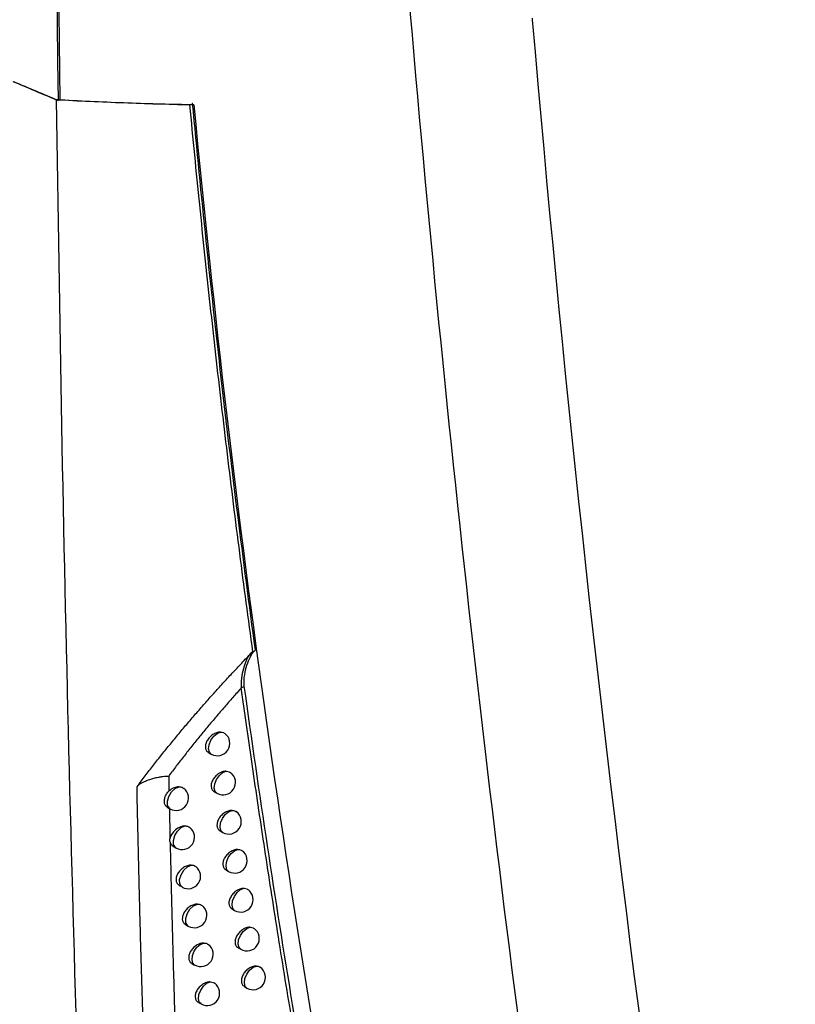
# Model space of a CAD drawing. Header units: millimetres. Extents: x -117 to 444, y -157 to 472.
# Tile 157 of 160: x 350 to 365, y 304 to 324. Entities that reach past the tile are written whole.
import ezdxf

# ---------------------------------------------------------------- set-up
doc = ezdxf.new("R2010")
doc.units = ezdxf.units.MM

msp = doc.modelspace()

# ---------------------------------------------------------------- linework, layer by layer
at = {"color": 7, "linetype": 'Continuous', "lineweight": 25}
for p, q in [((350.502, 322.666), (350.466, 322.66)), ((353.168, 322.602), (353.174, 322.605)), ((354.156, 310.822), (354.21, 310.853)), ((353.497, 309.519), (353.55, 309.489)), ((352.694, 309.046), (352.7, 308.744)), ((353.612, 308.73), (353.665, 308.699)), ((352.664, 308.419), (352.718, 308.388)), ((352.707, 308.404), (352.72, 307.781)), ((353.73, 307.941), (353.781, 307.911)), ((352.784, 307.631), (352.839, 307.599)), ((353.849, 307.154), (353.9, 307.125)), ((352.907, 306.842), (352.962, 306.811)), ((353.97, 306.369), (354.021, 306.34)), ((353.033, 306.055), (353.088, 306.024)), ((354.094, 305.585), (354.144, 305.556)), ((353.161, 305.27), (353.215, 305.239)), ((354.22, 304.803), (354.269, 304.775)), ((353.291, 304.487), (353.345, 304.456))]:
    msp.add_line(p, q, dxfattribs=at)
at = {"color": 7, "linetype": 'Continuous', "lineweight": 25, "flags": 128}
for points in [[(353.55, 309.489), (353.516, 309.525), (353.499, 309.593), (353.509, 309.678), (353.545, 309.768), (353.601, 309.847), (353.668, 309.905), (353.737, 309.932)], [(353.665, 308.699), (353.63, 308.735), (353.613, 308.803), (353.623, 308.889), (353.659, 308.978), (353.715, 309.058), (353.783, 309.116), (353.852, 309.143)], [(352.718, 308.388), (352.707, 308.396), (352.672, 308.454), (352.669, 308.539), (352.697, 308.636), (352.752, 308.728), (352.824, 308.797), (352.899, 308.831)], [(353.781, 307.911), (353.747, 307.947), (353.73, 308.015), (353.74, 308.101), (353.776, 308.19), (353.833, 308.271), (353.901, 308.328), (353.969, 308.355)], [(352.839, 307.599), (352.828, 307.606), (352.794, 307.664), (352.79, 307.749), (352.818, 307.847), (352.874, 307.938), (352.946, 308.008), (353.021, 308.041)], [(353.9, 307.125), (353.866, 307.16), (353.849, 307.228), (353.859, 307.314), (353.895, 307.404), (353.952, 307.485), (354.02, 307.542), (354.089, 307.568)], [(352.962, 306.811), (352.952, 306.818), (352.917, 306.875), (352.913, 306.961), (352.942, 307.059), (352.997, 307.151), (353.07, 307.22), (353.145, 307.253)], [(354.021, 306.34), (353.988, 306.375), (353.97, 306.443), (353.98, 306.529), (354.016, 306.62), (354.073, 306.7), (354.142, 306.758), (354.211, 306.784)], [(353.088, 306.024), (353.078, 306.031), (353.042, 306.088), (353.038, 306.174), (353.067, 306.272), (353.123, 306.364), (353.195, 306.434), (353.271, 306.467)], [(354.144, 305.556), (354.111, 305.591), (354.093, 305.659), (354.103, 305.746), (354.139, 305.837), (354.197, 305.917), (354.266, 305.975), (354.335, 306)], [(353.215, 305.239), (353.181, 305.276), (353.164, 305.343), (353.174, 305.428), (353.209, 305.517), (353.264, 305.596), (353.331, 305.654), (353.399, 305.682)], [(354.269, 304.775), (354.236, 304.809), (354.218, 304.877), (354.228, 304.964), (354.265, 305.055), (354.323, 305.136), (354.392, 305.194), (354.461, 305.219)], [(353.345, 304.456), (353.31, 304.492), (353.293, 304.56), (353.303, 304.645), (353.339, 304.734), (353.394, 304.813), (353.461, 304.872), (353.53, 304.899)]]:
    msp.add_lwpolyline(points, dxfattribs=at)
at = {"color": 7, "linetype": 'Continuous', "lineweight": 25}
for centre, end in [((353.675, 309.706), 53.0845), ((353.79, 308.916), 53.3142), ((352.843, 308.605), 51.5814), ((353.906, 308.128), 53.541), ((352.964, 307.815), 51.8466), ((354.025, 307.341), 53.7645), ((353.087, 307.027), 52.1084), ((354.146, 306.556), 53.9847), ((353.213, 306.241), 52.3669), ((354.269, 305.773), 54.2012), ((353.34, 305.456), 52.6218), ((354.394, 304.991), 54.414), ((353.47, 304.672), 52.873)]:
    msp.add_arc(centre, 0.25, 240.0027, end, dxfattribs=at)
for points in [[(350.923, 373.348), (350.403, 356.255), (350.251, 339.352), (350.466, 322.66)], [(360.017, 324.313), (360.016, 324.303), (360.016, 324.294), (360.017, 324.285)], [(360.017, 324.285), (361.209, 310.392), (362.977, 296.881), (365.315, 283.806)], [(349.553, 323.043), (349.845, 322.919), (350.137, 322.795), (350.43, 322.672)], [(349.57, 323.039), (349.868, 322.913), (350.167, 322.786), (350.466, 322.66)], [(350.43, 322.672), (350.545, 313.905), (350.761, 305.198), (351.079, 296.551)], [(353.202, 322.567), (352.324, 322.579), (351.425, 322.612), (350.502, 322.666)]]:
    msp.add_open_spline(points, degree=3, dxfattribs=at)
for points, knots in [([(350.951, 373.371), (350.886, 371.234), (350.828, 369.1), (350.722, 364.837), (350.675, 362.709), (350.55, 356.332), (350.489, 352.093), (350.415, 343.642), (350.4, 339.429), (350.413, 333.128), (350.423, 331.032), (350.454, 326.844), (350.475, 324.753), (350.503, 322.666)], [0, 0, 0, 0, 0.125, 0.125, 0.25, 0.25, 0.5, 0.5, 0.75, 0.75, 0.875, 0.875, 1, 1, 1, 1]), ([(360.481, 298.699), (359.874, 302.969), (359.325, 307.283), (358.341, 315.988), (357.907, 320.38), (357.53, 324.812)], [0, 0, 0, 0, 0.5, 0.5, 1, 1, 1, 1]), ([(353.115, 322.571), (352.678, 322.578), (352.236, 322.59), (351.341, 322.623), (350.888, 322.646), (350.43, 322.672)], [0, 0, 0, 0, 0.5, 0.5, 1, 1, 1, 1]), ([(353.115, 322.571), (353.147, 322.234), (353.211, 321.56), (353.312, 320.551), (353.417, 319.544), (353.525, 318.538), (353.636, 317.534), (353.752, 316.532), (353.87, 315.531), (353.993, 314.532), (354.119, 313.536), (354.248, 312.541), (354.337, 311.879), (354.382, 311.549)], [0, 0, 0, 0, 0.090667, 0.181393, 0.272173, 0.363005, 0.453885, 0.54481, 0.635777, 0.726783, 0.817824, 0.908897, 1, 1, 1, 1]), ([(354.44, 311.591), (354.318, 312.498), (354.199, 313.407), (353.969, 315.231), (353.859, 316.146), (353.648, 317.982), (353.547, 318.903), (353.354, 320.75), (353.263, 321.677), (353.174, 322.605)], [0, 0, 0, 0, 0.25, 0.25, 0.5, 0.5, 0.75, 0.75, 1, 1, 1, 1]), ([(353.202, 322.567), (353.597, 318.362), (354.087, 314.214), (355.24, 306.042), (355.905, 302.015), (356.651, 298.061)], [0, 0, 0, 0, 0.5, 0.5, 1, 1, 1, 1]), ([(352.056, 308.831), (352.11, 308.904), (352.219, 309.049), (352.387, 309.265), (352.556, 309.479), (352.728, 309.692), (352.902, 309.904), (353.079, 310.114), (353.259, 310.323), (353.44, 310.53), (353.624, 310.737), (353.81, 310.942), (353.999, 311.145), (354.189, 311.348), (354.318, 311.482), (354.382, 311.549)], [0, 0, 0, 0, 0.0770723, 0.1540408, 0.2309267, 0.3077513, 0.3845361, 0.4613028, 0.538073, 0.6148686, 0.6917116, 0.768624, 0.845628, 0.9227459, 1, 1, 1, 1]), ([(354.382, 311.549), (354.371, 311.541), (354.348, 311.524), (354.319, 311.486), (354.29, 311.439), (354.262, 311.383), (354.234, 311.317), (354.21, 311.248), (354.191, 311.179), (354.176, 311.114), (354.164, 311.047), (354.155, 310.976), (354.149, 310.904), (354.154, 310.849), (354.156, 310.822)], [0, 0, 0, 0, 0.060208, 0.129689, 0.208393, 0.296374, 0.393608, 0.500095, 0.583418, 0.666747, 0.750066, 0.833373, 0.916726, 1, 1, 1, 1]), ([(354.215, 310.864), (354.213, 310.885), (354.212, 310.905), (354.211, 310.944), (354.211, 310.963), (354.215, 311.017), (354.219, 311.052), (354.235, 311.154), (354.251, 311.218), (354.289, 311.34), (354.311, 311.397), (354.352, 311.477), (354.366, 311.502), (354.391, 311.536), (354.4, 311.547), (354.419, 311.567), (354.43, 311.575), (354.441, 311.583)], [0, 0, 0, 0, 0.0625, 0.0625, 0.125, 0.125, 0.25, 0.25, 0.5, 0.5, 0.75, 0.75, 0.875, 0.875, 0.9375, 0.9375, 1, 1, 1, 1]), ([(356.303, 298.145), (356.107, 299.187), (355.915, 300.232), (355.543, 302.332), (355.363, 303.387), (355.015, 305.505), (354.846, 306.569), (354.523, 308.706), (354.368, 309.781), (354.216, 310.856)], [0, 0, 0, 0, 0.25, 0.25, 0.5, 0.5, 0.75, 0.75, 1, 1, 1, 1]), ([(354.156, 310.822), (354.099, 310.758), (353.985, 310.63), (353.816, 310.436), (353.649, 310.241), (353.484, 310.045), (353.321, 309.848), (353.161, 309.649), (353.003, 309.45), (352.847, 309.249), (352.745, 309.114), (352.694, 309.046)], [0, 0, 0, 0, 0.111313, 0.222502, 0.333599, 0.444635, 0.555642, 0.666651, 0.777694, 0.8888, 1, 1, 1, 1]), ([(356.245, 298.1), (356.188, 298.402), (356.076, 298.995), (355.916, 299.87), (355.764, 300.71), (355.621, 301.516), (355.487, 302.288), (355.361, 303.025), (355.243, 303.727), (355.072, 304.756), (354.856, 306.1), (354.602, 307.745), (354.37, 309.309), (354.226, 310.327), (354.156, 310.822)], [0, 0, 0, 0, 0.072566, 0.142248, 0.209051, 0.272978, 0.334032, 0.392217, 0.447536, 0.499991, 0.635228, 0.763632, 0.885218, 1, 1, 1, 1]), ([(353.737, 309.932), (353.73, 309.932), (353.699, 309.931), (353.639, 309.915), (353.563, 309.872), (353.498, 309.809), (353.452, 309.736), (353.43, 309.662), (353.435, 309.596), (353.458, 309.546), (353.487, 309.529), (353.499, 309.522)], [0, 0, 0, 0, 0.036957, 0.164879, 0.295385, 0.42588, 0.553524, 0.676799, 0.796371, 0.914586, 1, 1, 1, 1]), ([(353.737, 309.932), (353.759, 309.931), (353.793, 309.929), (353.816, 309.909), (353.824, 309.902)], [0, 0, 0, 0, 0.656999, 1, 1, 1, 1]), ([(353.852, 309.143), (353.845, 309.143), (353.813, 309.142), (353.754, 309.125), (353.678, 309.082), (353.613, 309.019), (353.567, 308.946), (353.545, 308.871), (353.55, 308.806), (353.573, 308.756), (353.602, 308.739), (353.614, 308.732)], [0, 0, 0, 0, 0.0392109, 0.1667611, 0.2968121, 0.4268582, 0.5541597, 0.6772445, 0.7967428, 0.9149157, 1, 1, 1, 1]), ([(353.852, 309.143), (353.874, 309.141), (353.908, 309.139), (353.93, 309.12), (353.937, 309.113)], [0, 0, 0, 0, 0.66742, 1, 1, 1, 1]), ([(352.056, 308.831), (352.059, 308.836), (352.065, 308.847), (352.081, 308.863), (352.102, 308.88), (352.13, 308.898), (352.17, 308.92), (352.23, 308.948), (352.295, 308.972), (352.354, 308.991), (352.397, 309.003), (352.441, 309.014), (352.492, 309.025), (352.547, 309.035), (352.603, 309.042), (352.651, 309.046), (352.681, 309.046), (352.694, 309.046)], [0, 0, 0, 0, 0.034216, 0.076342, 0.126632, 0.184876, 0.250358, 0.358988, 0.500205, 0.563336, 0.625364, 0.689724, 0.750129, 0.834054, 0.903186, 0.958018, 1, 1, 1, 1]), ([(352.468, 296.827), (352.448, 297.249), (352.408, 298.087), (352.353, 299.339), (352.302, 300.576), (352.255, 301.799), (352.212, 303.007), (352.174, 304.201), (352.139, 305.379), (352.107, 306.543), (352.079, 307.692), (352.064, 308.453), (352.056, 308.831)], [0, 0, 0, 0, 0.106074, 0.210797, 0.314168, 0.416189, 0.516861, 0.616184, 0.714158, 0.810785, 0.906066, 1, 1, 1, 1]), ([(352.665, 308.421), (352.662, 308.422), (352.641, 308.43), (352.619, 308.464), (352.603, 308.521), (352.61, 308.593), (352.638, 308.669), (352.673, 308.719), (352.697, 308.741), (352.7, 308.744)], [0, 0, 0, 0, 0.036435, 0.216959, 0.404115, 0.593362, 0.782841, 0.971246, 1, 1, 1, 1]), ([(352.899, 308.831), (352.866, 308.83), (352.831, 308.822), (352.762, 308.792), (352.729, 308.77), (352.7, 308.744)], [0, 0, 0, 0, 0.5, 0.5, 1, 1, 1, 1]), ([(352.899, 308.831), (352.922, 308.83), (352.961, 308.828), (352.987, 308.806), (352.997, 308.798)], [0, 0, 0, 0, 0.5994373, 1, 1, 1, 1]), ([(353.969, 308.355), (353.962, 308.355), (353.93, 308.354), (353.87, 308.337), (353.795, 308.293), (353.73, 308.231), (353.684, 308.157), (353.663, 308.083), (353.667, 308.017), (353.691, 307.967), (353.719, 307.95), (353.731, 307.943)], [0, 0, 0, 0, 0.041523, 0.168697, 0.298288, 0.427882, 0.554834, 0.677718, 0.79713, 0.915248, 1, 1, 1, 1]), ([(353.969, 308.355), (353.992, 308.353), (354.025, 308.351), (354.046, 308.332), (354.053, 308.326)], [0, 0, 0, 0, 0.678395, 1, 1, 1, 1]), ([(353.021, 308.041), (352.959, 308.04), (352.887, 308.01), (352.773, 307.913), (352.73, 307.845), (352.72, 307.781)], [0, 0, 0, 0, 0.5, 0.5, 1, 1, 1, 1]), ([(353.021, 308.041), (353.044, 308.04), (353.082, 308.038), (353.107, 308.017), (353.117, 308.009)], [0, 0, 0, 0, 0.60782, 1, 1, 1, 1]), ([(352.722, 307.715), (352.72, 307.726), (352.716, 307.747), (352.719, 307.77), (352.72, 307.781)], [0, 0, 0, 0, 0.499955, 1, 1, 1, 1]), ([(352.722, 307.715), (352.732, 307.266), (352.754, 306.359), (352.791, 304.992), (352.834, 303.606), (352.866, 302.677), (352.882, 302.209)], [0, 0, 0, 0, 0.2444894, 0.492651, 0.7444871, 1, 1, 1, 1]), ([(352.722, 307.715), (352.722, 307.713), (352.728, 307.691), (352.744, 307.658), (352.773, 307.64), (352.785, 307.633)], [0, 0, 0, 0, 0.057854, 0.600706, 1, 1, 1, 1]), ([(354.089, 307.568), (354.081, 307.568), (354.049, 307.567), (353.989, 307.55), (353.914, 307.507), (353.849, 307.444), (353.804, 307.37), (353.782, 307.296), (353.787, 307.23), (353.81, 307.18), (353.839, 307.164), (353.85, 307.157)], [0, 0, 0, 0, 0.043897, 0.170687, 0.299816, 0.428951, 0.555547, 0.67822, 0.797534, 0.915584, 1, 1, 1, 1]), ([(354.089, 307.568), (354.111, 307.567), (354.144, 307.564), (354.165, 307.546), (354.171, 307.54)], [0, 0, 0, 0, 0.689974, 1, 1, 1, 1]), ([(353.145, 307.253), (353.14, 307.253), (353.11, 307.252), (353.052, 307.237), (352.975, 307.194), (352.908, 307.132), (352.861, 307.059), (352.839, 306.985), (352.844, 306.919), (352.868, 306.869), (352.897, 306.852), (352.909, 306.845)], [0, 0, 0, 0, 0.02741, 0.156864, 0.289263, 0.421638, 0.550739, 0.674857, 0.794796, 0.913232, 1, 1, 1, 1]), ([(353.145, 307.253), (353.168, 307.252), (353.205, 307.25), (353.23, 307.229), (353.239, 307.221)], [0, 0, 0, 0, 0.616576, 1, 1, 1, 1]), ([(354.211, 306.784), (354.203, 306.783), (354.17, 306.783), (354.11, 306.765), (354.035, 306.721), (353.971, 306.658), (353.926, 306.585), (353.904, 306.511), (353.909, 306.445), (353.932, 306.395), (353.96, 306.378), (353.972, 306.371)], [0, 0, 0, 0, 0.046334, 0.172735, 0.301395, 0.430069, 0.556301, 0.678752, 0.797954, 0.915924, 1, 1, 1, 1]), ([(354.211, 306.784), (354.233, 306.782), (354.265, 306.78), (354.285, 306.761), (354.291, 306.756)], [0, 0, 0, 0, 0.70221, 1, 1, 1, 1]), ([(353.271, 306.467), (353.266, 306.467), (353.236, 306.466), (353.177, 306.451), (353.1, 306.408), (353.034, 306.345), (352.987, 306.272), (352.965, 306.198), (352.97, 306.132), (352.994, 306.082), (353.023, 306.065), (353.035, 306.058)], [0, 0, 0, 0, 0.029611, 0.15869, 0.290615, 0.422522, 0.55128, 0.675232, 0.795137, 0.913573, 1, 1, 1, 1]), ([(353.271, 306.467), (353.294, 306.466), (353.33, 306.464), (353.355, 306.443), (353.364, 306.436)], [0, 0, 0, 0, 0.625734, 1, 1, 1, 1]), ([(354.335, 306), (354.326, 306), (354.294, 305.999), (354.233, 305.982), (354.159, 305.938), (354.095, 305.875), (354.049, 305.801), (354.028, 305.727), (354.032, 305.661), (354.056, 305.611), (354.084, 305.595), (354.096, 305.588)], [0, 0, 0, 0, 0.048836, 0.174841, 0.303029, 0.431235, 0.557095, 0.679313, 0.798391, 0.916266, 1, 1, 1, 1]), ([(354.335, 306), (354.357, 305.999), (354.388, 305.996), (354.408, 305.978), (354.414, 305.973)], [0, 0, 0, 0, 0.715165, 1, 1, 1, 1]), ([(353.399, 305.682), (353.394, 305.682), (353.363, 305.681), (353.305, 305.666), (353.228, 305.622), (353.162, 305.56), (353.115, 305.487), (353.094, 305.413), (353.098, 305.347), (353.122, 305.297), (353.151, 305.28), (353.163, 305.272)], [0, 0, 0, 0, 0.031865, 0.160563, 0.292011, 0.423449, 0.551858, 0.675633, 0.795492, 0.913917, 1, 1, 1, 1]), ([(353.399, 305.682), (353.422, 305.681), (353.458, 305.679), (353.482, 305.659), (353.49, 305.651)], [0, 0, 0, 0, 0.635326, 1, 1, 1, 1]), ([(354.461, 305.219), (354.452, 305.219), (354.419, 305.218), (354.358, 305.2), (354.284, 305.156), (354.22, 305.093), (354.175, 305.019), (354.154, 304.945), (354.158, 304.879), (354.181, 304.829), (354.21, 304.813), (354.221, 304.806)], [0, 0, 0, 0, 0.051406, 0.177009, 0.304718, 0.432452, 0.557933, 0.679906, 0.798845, 0.916612, 1, 1, 1, 1]), ([(354.461, 305.219), (354.483, 305.217), (354.514, 305.215), (354.533, 305.197), (354.538, 305.192)], [0, 0, 0, 0, 0.728907, 1, 1, 1, 1]), ([(353.53, 304.899), (353.523, 304.899), (353.493, 304.898), (353.434, 304.882), (353.358, 304.839), (353.292, 304.776), (353.246, 304.703), (353.224, 304.629), (353.229, 304.563), (353.252, 304.513), (353.281, 304.496), (353.293, 304.489)], [0, 0, 0, 0, 0.034172, 0.162484, 0.293454, 0.42442, 0.552475, 0.676063, 0.795863, 0.914262, 1, 1, 1, 1]), ([(353.53, 304.899), (353.552, 304.898), (353.587, 304.896), (353.611, 304.876), (353.619, 304.869)], [0, 0, 0, 0, 0.645388, 1, 1, 1, 1])]:
    msp.add_open_spline(points, degree=3, knots=knots, dxfattribs=at)

doc.saveas('drawing.dxf')
